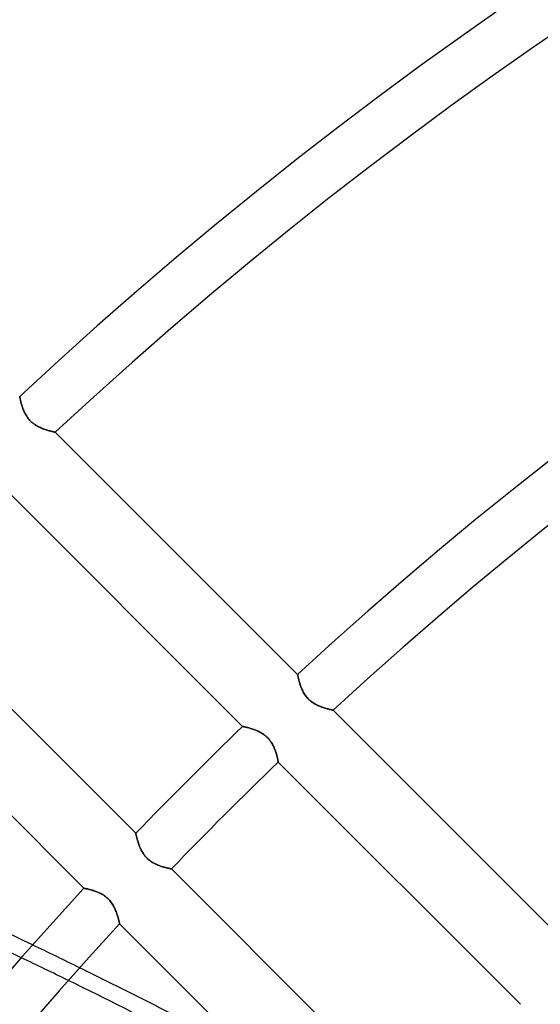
# Model space of a CAD drawing. Header units: millimetres. Extents: x -243 to 243, y -242 to 242.
# Tile 27 of 77: x -104 to -85, y 90 to 125. Entities that reach past the tile are written whole.
import ezdxf

# ---------------------------------------------------------------- set-up
doc = ezdxf.new("R2010")
doc.units = ezdxf.units.MM
doc.layers.add('MAIN-1', color=7, linetype='Continuous')

msp = doc.modelspace()

# ---------------------------------------------------------------- linework, layer by layer
at = {"layer": 'MAIN-1'}
for p, q in [((-103.595, 111.188), (-103.595, 111.19)), ((-103.595, 111.19), (-103.595, 111.188)), ((-103.594, 111.183), (-103.595, 111.188)), ((-103.595, 111.188), (-103.594, 111.183)), ((-103.593, 111.176), (-103.594, 111.183)), ((-103.594, 111.183), (-103.593, 111.175)), ((-103.591, 111.165), (-103.593, 111.176)), ((-103.593, 111.175), (-103.591, 111.164)), ((-103.588, 111.151), (-103.591, 111.165)), ((-103.591, 111.164), (-103.588, 111.15)), ((-103.585, 111.134), (-103.588, 111.151)), ((-103.588, 111.15), (-103.584, 111.133)), ((-103.581, 111.115), (-103.585, 111.134)), ((-103.584, 111.133), (-103.58, 111.114)), ((-103.576, 111.093), (-103.581, 111.115)), ((-103.58, 111.114), (-103.576, 111.091)), ((-103.571, 111.069), (-103.576, 111.093)), ((-103.576, 111.091), (-103.57, 111.066)), ((-103.564, 111.042), (-103.571, 111.069)), ((-103.57, 111.066), (-103.564, 111.039)), ((-103.558, 111.014), (-103.564, 111.042)), ((-103.564, 111.039), (-103.557, 111.01)), ((-103.55, 110.984), (-103.558, 111.014)), ((-103.557, 111.01), (-103.549, 110.979)), ((-103.542, 110.952), (-103.55, 110.984)), ((-103.549, 110.979), (-103.54, 110.946)), ((-103.532, 110.918), (-103.542, 110.952)), ((-103.54, 110.946), (-103.531, 110.912)), ((-103.522, 110.883), (-103.532, 110.918)), ((-103.531, 110.912), (-103.52, 110.876)), ((-103.511, 110.847), (-103.522, 110.883)), ((-103.52, 110.876), (-103.508, 110.839)), ((-103.498, 110.809), (-103.511, 110.847)), ((-103.508, 110.839), (-103.496, 110.802)), ((-103.485, 110.771), (-103.498, 110.809)), ((-103.496, 110.802), (-103.482, 110.763)), ((-103.47, 110.731), (-103.485, 110.771)), ((-103.482, 110.763), (-103.467, 110.724)), ((-103.453, 110.692), (-103.47, 110.731)), ((-103.467, 110.724), (-103.451, 110.685)), ((-103.436, 110.651), (-103.453, 110.692)), ((-103.451, 110.685), (-103.433, 110.646)), ((-103.416, 110.611), (-103.436, 110.651)), ((-103.433, 110.646), (-103.414, 110.606)), ((-103.395, 110.571), (-103.416, 110.611)), ((-103.414, 110.606), (-103.393, 110.567)), ((-103.372, 110.53), (-103.395, 110.571)), ((-103.393, 110.567), (-103.37, 110.527)), ((-103.347, 110.491), (-103.372, 110.53)), ((-103.37, 110.527), (-103.346, 110.488)), ((-103.321, 110.451), (-103.347, 110.491)), ((-103.346, 110.488), (-103.319, 110.45)), ((-103.292, 110.413), (-103.321, 110.451)), ((-103.319, 110.45), (-103.291, 110.412)), ((-103.261, 110.375), (-103.292, 110.413)), ((-103.291, 110.412), (-103.261, 110.375)), ((-103.229, 110.34), (-103.261, 110.375)), ((-103.261, 110.375), (-103.229, 110.34)), ((-103.195, 110.306), (-103.229, 110.34)), ((-103.229, 110.34), (-103.195, 110.307)), ((-103.195, 110.307), (-103.16, 110.275)), ((-103.159, 110.274), (-103.195, 110.306)), ((-103.16, 110.275), (-103.124, 110.244)), ((-103.122, 110.243), (-103.159, 110.274)), ((-103.124, 110.244), (-103.086, 110.216)), ((-103.084, 110.214), (-103.122, 110.243)), ((-103.086, 110.216), (-103.047, 110.189)), ((-103.045, 110.187), (-103.084, 110.214)), ((-103.047, 110.189), (-103.008, 110.164)), ((-103.005, 110.162), (-103.045, 110.187)), ((-103.008, 110.164), (-102.968, 110.141)), ((-102.965, 110.139), (-103.005, 110.162)), ((-102.968, 110.141), (-102.928, 110.12)), ((-102.925, 110.118), (-102.965, 110.139)), ((-102.928, 110.12), (-102.888, 110.1)), ((-102.884, 110.098), (-102.925, 110.118)), ((-102.888, 110.1), (-102.848, 110.082)), ((-102.844, 110.08), (-102.884, 110.098)), ((-102.848, 110.082), (-102.809, 110.064)), ((-102.805, 110.063), (-102.844, 110.08)), ((-102.809, 110.064), (-102.769, 110.049)), ((-102.766, 110.047), (-102.805, 110.063)), ((-102.769, 110.049), (-102.73, 110.034)), ((-102.727, 110.033), (-102.766, 110.047)), ((-102.73, 110.034), (-102.692, 110.021)), ((-102.689, 110.02), (-102.727, 110.033)), ((-102.692, 110.021), (-102.654, 110.008)), ((-102.651, 110.007), (-102.689, 110.02)), ((-102.654, 110.008), (-102.617, 109.997)), ((-102.615, 109.996), (-102.651, 110.007)), ((-102.617, 109.997), (-102.582, 109.986)), ((-102.58, 109.985), (-102.615, 109.996)), ((-102.582, 109.986), (-102.548, 109.976)), ((-102.546, 109.976), (-102.58, 109.985)), ((-102.548, 109.976), (-102.516, 109.968)), ((-102.515, 109.967), (-102.546, 109.976)), ((-102.516, 109.968), (-102.486, 109.96)), ((-102.485, 109.959), (-102.515, 109.967)), ((-102.486, 109.96), (-102.458, 109.953)), ((-102.457, 109.952), (-102.485, 109.959)), ((-102.458, 109.953), (-102.432, 109.947)), ((-102.431, 109.946), (-102.457, 109.952)), ((-102.432, 109.947), (-102.409, 109.941)), ((-102.408, 109.941), (-102.431, 109.946)), ((-102.409, 109.941), (-102.388, 109.936)), ((-102.388, 109.936), (-102.408, 109.941)), ((-102.37, 109.932), (-102.388, 109.936)), ((-102.388, 109.936), (-102.371, 109.932)), ((-102.371, 109.932), (-102.356, 109.929)), ((-102.355, 109.929), (-102.37, 109.932)), ((-102.356, 109.929), (-102.344, 109.926)), ((-102.344, 109.926), (-102.355, 109.929)), ((-102.336, 109.925), (-102.344, 109.926)), ((-102.344, 109.926), (-102.336, 109.925)), ((-102.331, 109.924), (-102.336, 109.925)), ((-102.336, 109.925), (-102.331, 109.924)), ((-102.329, 109.923), (-102.331, 109.924)), ((-102.331, 109.924), (-102.329, 109.923)), ((-93.716, 101.31), (-102.329, 109.923)), ((-104.278, 108.076), (-95.67, 99.467)), ((-99.467, 95.67), (-108.076, 104.278)), ((-109.923, 102.329), (-101.31, 93.716)), ((-93.716, 101.309), (-93.716, 101.31)), ((-93.716, 101.31), (-93.716, 101.309)), ((-93.715, 101.304), (-93.716, 101.309)), ((-93.716, 101.309), (-93.715, 101.304)), ((-93.713, 101.296), (-93.715, 101.304)), ((-93.715, 101.304), (-93.713, 101.296)), ((-93.711, 101.285), (-93.713, 101.296)), ((-93.713, 101.296), (-93.711, 101.285)), ((-93.709, 101.271), (-93.711, 101.285)), ((-93.711, 101.285), (-93.708, 101.271)), ((-93.705, 101.255), (-93.709, 101.271)), ((-93.708, 101.271), (-93.705, 101.254)), ((-93.701, 101.235), (-93.705, 101.255)), ((-93.705, 101.254), (-93.701, 101.234)), ((-93.697, 101.214), (-93.701, 101.235)), ((-93.701, 101.234), (-93.696, 101.212)), ((-93.691, 101.189), (-93.697, 101.214)), ((-93.696, 101.212), (-93.691, 101.187)), ((-93.685, 101.163), (-93.691, 101.189)), ((-93.691, 101.187), (-93.685, 101.16)), ((-93.678, 101.135), (-93.685, 101.163)), ((-93.685, 101.16), (-93.678, 101.131)), ((-93.671, 101.104), (-93.678, 101.135)), ((-93.678, 101.131), (-93.67, 101.1)), ((-93.662, 101.072), (-93.671, 101.104)), ((-93.67, 101.1), (-93.661, 101.067)), ((-93.653, 101.039), (-93.662, 101.072)), ((-93.661, 101.067), (-93.651, 101.032)), ((-93.643, 101.004), (-93.653, 101.039)), ((-93.651, 101.032), (-93.641, 100.997)), ((-93.632, 100.967), (-93.643, 101.004)), ((-93.641, 100.997), (-93.629, 100.96)), ((-93.619, 100.93), (-93.632, 100.967)), ((-93.629, 100.96), (-93.617, 100.922)), ((-93.606, 100.891), (-93.619, 100.93)), ((-93.617, 100.922), (-93.603, 100.884)), ((-93.591, 100.852), (-93.606, 100.891)), ((-93.603, 100.884), (-93.588, 100.845)), ((-93.574, 100.812), (-93.591, 100.852)), ((-93.588, 100.845), (-93.572, 100.806)), ((-93.557, 100.772), (-93.574, 100.812)), ((-93.572, 100.806), (-93.554, 100.767)), ((-93.537, 100.732), (-93.557, 100.772)), ((-93.554, 100.767), (-93.535, 100.727)), ((-93.516, 100.691), (-93.537, 100.732)), ((-93.535, 100.727), (-93.514, 100.687)), ((-93.493, 100.651), (-93.516, 100.691)), ((-93.514, 100.687), (-93.491, 100.648)), ((-93.468, 100.611), (-93.493, 100.651)), ((-93.491, 100.648), (-93.467, 100.609)), ((-93.442, 100.572), (-93.468, 100.611)), ((-93.467, 100.609), (-93.44, 100.57)), ((-93.413, 100.533), (-93.442, 100.572)), ((-93.44, 100.57), (-93.412, 100.532)), ((-93.382, 100.496), (-93.413, 100.533)), ((-93.412, 100.532), (-93.381, 100.496)), ((-93.349, 100.461), (-93.382, 100.496)), ((-93.381, 100.496), (-93.35, 100.461)), ((-93.35, 100.461), (-93.316, 100.427)), ((-93.315, 100.427), (-93.349, 100.461)), ((-93.316, 100.427), (-93.281, 100.396)), ((-93.28, 100.395), (-93.315, 100.427)), ((-93.281, 100.396), (-93.244, 100.365)), ((-93.243, 100.364), (-93.28, 100.395)), ((-93.244, 100.365), (-93.206, 100.337)), ((-93.204, 100.335), (-93.243, 100.364)), ((-93.206, 100.337), (-93.168, 100.31)), ((-93.165, 100.308), (-93.204, 100.335)), ((-93.168, 100.31), (-93.128, 100.285)), ((-93.125, 100.283), (-93.165, 100.308)), ((-93.128, 100.285), (-93.089, 100.262)), ((-93.085, 100.26), (-93.125, 100.283)), ((-93.089, 100.262), (-93.049, 100.24)), ((-93.045, 100.239), (-93.085, 100.26)), ((-93.049, 100.24), (-93.009, 100.221)), ((-93.005, 100.219), (-93.045, 100.239)), ((-93.009, 100.221), (-92.969, 100.202)), ((-92.965, 100.201), (-93.005, 100.219)), ((-92.969, 100.202), (-92.929, 100.185)), ((-92.925, 100.184), (-92.965, 100.201)), ((-92.929, 100.185), (-92.89, 100.17)), ((-92.886, 100.168), (-92.925, 100.184)), ((-92.89, 100.17), (-92.851, 100.155)), ((-92.847, 100.154), (-92.886, 100.168)), ((-92.851, 100.155), (-92.812, 100.141)), ((-92.809, 100.14), (-92.847, 100.154)), ((-92.812, 100.141), (-92.775, 100.129)), ((-92.772, 100.128), (-92.809, 100.14)), ((-92.775, 100.129), (-92.738, 100.117)), ((-92.736, 100.117), (-92.772, 100.128)), ((-92.738, 100.117), (-92.703, 100.107)), ((-92.701, 100.106), (-92.736, 100.117)), ((-92.703, 100.107), (-92.669, 100.097)), ((-92.667, 100.097), (-92.701, 100.106)), ((-92.669, 100.097), (-92.637, 100.088)), ((-92.635, 100.088), (-92.667, 100.097)), ((-92.637, 100.088), (-92.607, 100.08)), ((-92.605, 100.08), (-92.635, 100.088)), ((-92.607, 100.08), (-92.579, 100.073)), ((-92.577, 100.073), (-92.605, 100.08)), ((-92.579, 100.073), (-92.553, 100.067)), ((-92.552, 100.067), (-92.577, 100.073)), ((-92.553, 100.067), (-92.53, 100.062)), ((-92.529, 100.061), (-92.552, 100.067)), ((-92.53, 100.062), (-92.509, 100.057)), ((-92.508, 100.057), (-92.529, 100.061)), ((-92.509, 100.057), (-92.491, 100.053)), ((-92.49, 100.053), (-92.508, 100.057)), ((-92.491, 100.053), (-92.476, 100.049)), ((-92.476, 100.049), (-92.49, 100.053)), ((-92.464, 100.047), (-92.476, 100.049)), ((-92.476, 100.049), (-92.465, 100.047)), ((-92.465, 100.047), (-92.456, 100.045)), ((-92.456, 100.045), (-92.464, 100.047)), ((-92.451, 100.044), (-92.456, 100.045)), ((-92.456, 100.045), (-92.451, 100.044)), ((-92.449, 100.044), (-92.451, 100.044)), ((-92.451, 100.044), (-92.449, 100.044)), ((-83.835, 91.429), (-92.449, 100.044)), ((-95.67, 99.467), (-95.668, 99.467)), ((-95.668, 99.467), (-95.67, 99.467)), ((-95.668, 99.467), (-95.663, 99.466)), ((-95.663, 99.466), (-95.668, 99.467)), ((-95.663, 99.466), (-95.655, 99.464)), ((-95.655, 99.464), (-95.663, 99.466)), ((-95.655, 99.464), (-95.644, 99.462)), ((-95.644, 99.462), (-95.655, 99.464)), ((-95.644, 99.462), (-95.629, 99.459)), ((-95.629, 99.459), (-95.644, 99.462)), ((-95.629, 99.459), (-95.612, 99.455)), ((-95.611, 99.455), (-95.629, 99.459)), ((-95.612, 99.455), (-95.592, 99.45)), ((-95.591, 99.45), (-95.611, 99.455)), ((-95.592, 99.45), (-95.569, 99.445)), ((-95.568, 99.445), (-95.591, 99.45)), ((-95.569, 99.445), (-95.543, 99.439)), ((-95.543, 99.439), (-95.568, 99.445)), ((-95.543, 99.439), (-95.516, 99.432)), ((-95.515, 99.432), (-95.543, 99.439)), ((-95.516, 99.432), (-95.486, 99.425)), ((-95.486, 99.424), (-95.515, 99.432)), ((-95.486, 99.425), (-95.455, 99.416)), ((-95.454, 99.416), (-95.486, 99.424)), ((-95.455, 99.416), (-95.421, 99.407)), ((-95.421, 99.407), (-95.454, 99.416)), ((-95.421, 99.407), (-95.387, 99.397)), ((-95.386, 99.396), (-95.421, 99.407)), ((-95.387, 99.397), (-95.351, 99.386)), ((-95.35, 99.385), (-95.386, 99.396)), ((-95.351, 99.386), (-95.314, 99.373)), ((-95.312, 99.373), (-95.35, 99.385)), ((-95.314, 99.373), (-95.276, 99.36)), ((-95.274, 99.36), (-95.312, 99.373)), ((-95.276, 99.36), (-95.237, 99.346)), ((-95.235, 99.345), (-95.274, 99.36)), ((-95.237, 99.346), (-95.198, 99.331)), ((-95.196, 99.33), (-95.235, 99.345)), ((-95.198, 99.331), (-95.159, 99.314)), ((-95.156, 99.313), (-95.196, 99.33)), ((-95.159, 99.314), (-95.119, 99.296)), ((-95.116, 99.295), (-95.156, 99.313)), ((-95.119, 99.296), (-95.08, 99.277)), ((-95.076, 99.275), (-95.116, 99.295)), ((-95.08, 99.277), (-95.04, 99.256)), ((-95.036, 99.254), (-95.076, 99.275)), ((-95.04, 99.256), (-95, 99.233)), ((-94.997, 99.231), (-95.036, 99.254)), ((-95, 99.233), (-94.961, 99.208)), ((-94.958, 99.206), (-94.997, 99.231)), ((-94.961, 99.208), (-94.922, 99.182)), ((-94.919, 99.18), (-94.958, 99.206)), ((-94.922, 99.182), (-94.884, 99.154)), ((-94.881, 99.151), (-94.919, 99.18)), ((-94.884, 99.154), (-94.847, 99.124)), ((-94.844, 99.121), (-94.881, 99.151)), ((-94.847, 99.124), (-94.812, 99.092)), ((-94.809, 99.089), (-94.844, 99.121)), ((-94.812, 99.092), (-94.778, 99.059)), ((-94.775, 99.056), (-94.809, 99.089)), ((-94.778, 99.059), (-94.746, 99.024)), ((-94.743, 99.021), (-94.775, 99.056)), ((-94.746, 99.024), (-94.716, 98.987)), ((-94.713, 98.984), (-94.743, 99.021)), ((-94.716, 98.987), (-94.687, 98.949)), ((-94.685, 98.946), (-94.713, 98.984)), ((-94.687, 98.949), (-94.66, 98.911)), ((-94.658, 98.908), (-94.685, 98.946)), ((-94.66, 98.911), (-94.635, 98.872)), ((-94.633, 98.869), (-94.658, 98.908)), ((-94.635, 98.872), (-94.612, 98.832)), ((-94.61, 98.829), (-94.633, 98.869)), ((-94.612, 98.832), (-94.591, 98.792)), ((-94.589, 98.789), (-94.61, 98.829)), ((-94.591, 98.792), (-94.571, 98.752)), ((-94.57, 98.749), (-94.589, 98.789)), ((-94.571, 98.752), (-94.553, 98.713)), ((-94.552, 98.71), (-94.57, 98.749)), ((-94.553, 98.713), (-94.536, 98.673)), ((-94.536, 98.671), (-94.552, 98.71)), ((-94.536, 98.673), (-94.521, 98.634)), ((-94.52, 98.632), (-94.536, 98.671)), ((-94.521, 98.634), (-94.507, 98.595)), ((-94.507, 98.594), (-94.52, 98.632)), ((-94.507, 98.595), (-94.494, 98.557)), ((-94.494, 98.556), (-94.507, 98.594)), ((-94.494, 98.557), (-94.482, 98.519)), ((-94.482, 98.519), (-94.494, 98.556)), ((-94.482, 98.519), (-94.471, 98.483)), ((-94.471, 98.483), (-94.482, 98.519)), ((-94.471, 98.483), (-94.461, 98.448)), ((-94.461, 98.448), (-94.471, 98.483)), ((-94.461, 98.448), (-94.452, 98.415)), ((-94.452, 98.415), (-94.461, 98.448)), ((-94.452, 98.415), (-94.444, 98.384)), ((-94.444, 98.384), (-94.452, 98.415)), ((-94.444, 98.384), (-94.437, 98.354)), ((-94.437, 98.354), (-94.444, 98.384)), ((-94.437, 98.354), (-94.431, 98.327)), ((-94.431, 98.327), (-94.437, 98.354)), ((-94.431, 98.327), (-94.425, 98.302)), ((-94.425, 98.302), (-94.431, 98.327)), ((-94.425, 98.302), (-94.42, 98.279)), ((-94.42, 98.279), (-94.425, 98.302)), ((-94.42, 98.279), (-94.416, 98.259)), ((-94.416, 98.259), (-94.42, 98.279)), ((-94.416, 98.259), (-94.412, 98.242)), ((-94.412, 98.242), (-94.416, 98.259)), ((-94.412, 98.242), (-94.409, 98.227)), ((-94.409, 98.227), (-94.412, 98.242)), ((-94.409, 98.227), (-94.407, 98.216)), ((-94.407, 98.216), (-94.409, 98.227)), ((-94.407, 98.216), (-94.405, 98.208)), ((-94.405, 98.208), (-94.407, 98.216)), ((-94.405, 98.208), (-94.404, 98.203)), ((-94.404, 98.203), (-94.405, 98.208)), ((-94.404, 98.203), (-94.404, 98.201)), ((-94.404, 98.201), (-94.404, 98.203)), ((-94.404, 98.201), (-85.795, 89.593)), ((-99.467, 95.668), (-99.467, 95.67)), ((-99.467, 95.67), (-99.467, 95.668)), ((-99.466, 95.663), (-99.467, 95.668)), ((-99.467, 95.668), (-99.466, 95.663)), ((-99.464, 95.655), (-99.466, 95.663)), ((-99.466, 95.663), (-99.464, 95.655)), ((-99.462, 95.644), (-99.464, 95.655)), ((-99.464, 95.655), (-99.462, 95.644)), ((-99.459, 95.629), (-99.462, 95.644)), ((-99.462, 95.644), (-99.459, 95.629)), ((-99.455, 95.611), (-99.459, 95.629)), ((-99.459, 95.629), (-99.455, 95.612)), ((-99.455, 95.612), (-99.45, 95.592)), ((-99.45, 95.591), (-99.455, 95.611)), ((-99.45, 95.592), (-99.445, 95.569)), ((-99.445, 95.568), (-99.45, 95.591)), ((-99.445, 95.569), (-99.439, 95.543)), ((-99.439, 95.543), (-99.445, 95.568)), ((-99.432, 95.515), (-99.439, 95.543)), ((-99.439, 95.543), (-99.432, 95.516)), ((-99.432, 95.516), (-99.425, 95.486)), ((-99.424, 95.486), (-99.432, 95.515)), ((-99.425, 95.486), (-99.416, 95.455)), ((-99.416, 95.454), (-99.424, 95.486)), ((-99.416, 95.455), (-99.407, 95.421)), ((-99.407, 95.421), (-99.416, 95.454)), ((-99.396, 95.386), (-99.407, 95.421)), ((-99.407, 95.421), (-99.397, 95.387)), ((-99.397, 95.387), (-99.386, 95.351)), ((-99.385, 95.35), (-99.396, 95.386)), ((-99.386, 95.351), (-99.373, 95.314)), ((-99.373, 95.312), (-99.385, 95.35)), ((-99.373, 95.314), (-99.36, 95.276)), ((-99.36, 95.274), (-99.373, 95.312)), ((-99.36, 95.276), (-99.346, 95.237)), ((-99.345, 95.235), (-99.36, 95.274)), ((-99.346, 95.237), (-99.331, 95.198)), ((-99.33, 95.196), (-99.345, 95.235)), ((-99.331, 95.198), (-99.314, 95.159)), ((-99.313, 95.156), (-99.33, 95.196)), ((-99.314, 95.159), (-99.296, 95.119)), ((-99.295, 95.116), (-99.313, 95.156)), ((-99.296, 95.119), (-99.277, 95.08)), ((-99.275, 95.076), (-99.295, 95.116)), ((-99.277, 95.08), (-99.256, 95.04)), ((-99.254, 95.036), (-99.275, 95.076)), ((-99.256, 95.04), (-99.233, 95)), ((-99.231, 94.997), (-99.254, 95.036)), ((-99.233, 95), (-99.208, 94.961)), ((-99.206, 94.958), (-99.231, 94.997)), ((-99.208, 94.961), (-99.182, 94.922)), ((-99.18, 94.919), (-99.206, 94.958)), ((-99.182, 94.922), (-99.154, 94.884)), ((-99.151, 94.881), (-99.18, 94.919)), ((-99.154, 94.884), (-99.124, 94.847)), ((-99.121, 94.844), (-99.151, 94.881)), ((-99.124, 94.847), (-99.092, 94.812)), ((-99.089, 94.809), (-99.121, 94.844)), ((-99.092, 94.812), (-99.059, 94.778)), ((-99.056, 94.775), (-99.089, 94.809)), ((-99.059, 94.778), (-99.024, 94.746)), ((-99.021, 94.743), (-99.056, 94.775)), ((-99.024, 94.746), (-98.987, 94.716)), ((-98.984, 94.713), (-99.021, 94.743)), ((-98.987, 94.716), (-98.949, 94.687)), ((-98.946, 94.685), (-98.984, 94.713)), ((-98.949, 94.687), (-98.911, 94.66)), ((-98.908, 94.658), (-98.946, 94.685)), ((-98.911, 94.66), (-98.872, 94.635)), ((-98.869, 94.633), (-98.908, 94.658)), ((-98.872, 94.635), (-98.832, 94.612)), ((-98.829, 94.61), (-98.869, 94.633)), ((-98.832, 94.612), (-98.792, 94.591)), ((-98.789, 94.589), (-98.829, 94.61)), ((-98.792, 94.591), (-98.752, 94.571)), ((-98.749, 94.57), (-98.789, 94.589)), ((-98.752, 94.571), (-98.713, 94.553)), ((-98.71, 94.552), (-98.749, 94.57)), ((-98.713, 94.553), (-98.673, 94.536)), ((-98.671, 94.536), (-98.71, 94.552)), ((-98.673, 94.536), (-98.634, 94.521)), ((-98.632, 94.52), (-98.671, 94.536)), ((-98.634, 94.521), (-98.595, 94.507)), ((-98.594, 94.507), (-98.632, 94.52)), ((-98.595, 94.507), (-98.557, 94.494)), ((-98.556, 94.494), (-98.594, 94.507)), ((-98.557, 94.494), (-98.519, 94.482)), ((-98.519, 94.482), (-98.556, 94.494)), ((-98.483, 94.471), (-98.519, 94.482)), ((-98.519, 94.482), (-98.483, 94.471)), ((-98.448, 94.461), (-98.483, 94.471)), ((-98.483, 94.471), (-98.448, 94.461)), ((-98.415, 94.452), (-98.448, 94.461)), ((-98.448, 94.461), (-98.415, 94.452)), ((-98.384, 94.444), (-98.415, 94.452)), ((-98.415, 94.452), (-98.384, 94.444)), ((-98.354, 94.437), (-98.384, 94.444)), ((-98.384, 94.444), (-98.354, 94.437)), ((-98.327, 94.431), (-98.354, 94.437)), ((-98.354, 94.437), (-98.327, 94.431)), ((-98.302, 94.425), (-98.327, 94.431)), ((-98.327, 94.431), (-98.302, 94.425)), ((-98.279, 94.42), (-98.302, 94.425)), ((-98.302, 94.425), (-98.279, 94.42)), ((-98.259, 94.416), (-98.279, 94.42)), ((-98.279, 94.42), (-98.259, 94.416)), ((-98.242, 94.412), (-98.259, 94.416)), ((-98.259, 94.416), (-98.242, 94.412)), ((-98.227, 94.409), (-98.242, 94.412)), ((-98.242, 94.412), (-98.227, 94.409)), ((-98.216, 94.407), (-98.227, 94.409)), ((-98.227, 94.409), (-98.216, 94.407)), ((-98.208, 94.405), (-98.216, 94.407)), ((-98.216, 94.407), (-98.208, 94.405)), ((-98.203, 94.404), (-98.208, 94.405)), ((-98.208, 94.405), (-98.203, 94.404)), ((-98.201, 94.404), (-98.203, 94.404)), ((-98.203, 94.404), (-98.201, 94.404)), ((-89.593, 85.795), (-98.201, 94.404)), ((-101.31, 93.716), (-101.309, 93.716)), ((-101.309, 93.716), (-101.31, 93.716)), ((-101.309, 93.716), (-101.304, 93.715)), ((-101.304, 93.715), (-101.309, 93.716)), ((-101.304, 93.715), (-101.296, 93.713)), ((-101.296, 93.713), (-101.304, 93.715)), ((-101.296, 93.713), (-101.285, 93.711)), ((-101.285, 93.711), (-101.296, 93.713)), ((-101.285, 93.711), (-101.271, 93.708)), ((-101.271, 93.709), (-101.285, 93.711)), ((-101.255, 93.705), (-101.271, 93.709)), ((-101.271, 93.708), (-101.254, 93.705)), ((-101.235, 93.701), (-101.255, 93.705)), ((-101.254, 93.705), (-101.234, 93.701)), ((-101.214, 93.697), (-101.235, 93.701)), ((-101.234, 93.701), (-101.212, 93.696)), ((-101.189, 93.691), (-101.214, 93.697)), ((-101.212, 93.696), (-101.187, 93.691)), ((-101.163, 93.685), (-101.189, 93.691)), ((-101.187, 93.691), (-101.16, 93.685)), ((-101.135, 93.678), (-101.163, 93.685)), ((-101.16, 93.685), (-101.131, 93.678)), ((-101.104, 93.671), (-101.135, 93.678)), ((-101.131, 93.678), (-101.1, 93.67)), ((-101.072, 93.662), (-101.104, 93.671)), ((-101.1, 93.67), (-101.067, 93.661)), ((-101.039, 93.653), (-101.072, 93.662)), ((-101.067, 93.661), (-101.032, 93.651)), ((-101.004, 93.643), (-101.039, 93.653)), ((-101.032, 93.651), (-100.997, 93.641)), ((-100.967, 93.632), (-101.004, 93.643)), ((-100.997, 93.641), (-100.96, 93.629)), ((-100.93, 93.619), (-100.967, 93.632)), ((-100.96, 93.629), (-100.922, 93.617)), ((-100.891, 93.606), (-100.93, 93.619)), ((-100.922, 93.617), (-100.884, 93.603)), ((-100.852, 93.591), (-100.891, 93.606)), ((-100.884, 93.603), (-100.845, 93.588)), ((-100.812, 93.574), (-100.852, 93.591)), ((-100.845, 93.588), (-100.806, 93.572)), ((-100.772, 93.557), (-100.812, 93.574)), ((-100.806, 93.572), (-100.767, 93.554)), ((-100.732, 93.537), (-100.772, 93.557)), ((-100.767, 93.554), (-100.727, 93.535)), ((-100.691, 93.516), (-100.732, 93.537)), ((-100.727, 93.535), (-100.687, 93.514)), ((-100.651, 93.493), (-100.691, 93.516)), ((-100.687, 93.514), (-100.648, 93.491)), ((-100.611, 93.468), (-100.651, 93.493)), ((-100.648, 93.491), (-100.609, 93.467)), ((-100.572, 93.442), (-100.611, 93.468)), ((-100.609, 93.467), (-100.57, 93.44)), ((-100.533, 93.413), (-100.572, 93.442)), ((-100.57, 93.44), (-100.532, 93.412)), ((-100.496, 93.382), (-100.533, 93.413)), ((-100.532, 93.412), (-100.496, 93.381)), ((-100.461, 93.349), (-100.496, 93.382)), ((-100.496, 93.381), (-100.461, 93.35)), ((-100.461, 93.35), (-100.427, 93.316)), ((-100.427, 93.315), (-100.461, 93.349)), ((-100.427, 93.316), (-100.396, 93.281)), ((-100.395, 93.28), (-100.427, 93.315)), ((-100.396, 93.281), (-100.365, 93.244)), ((-100.364, 93.243), (-100.395, 93.28)), ((-100.365, 93.244), (-100.337, 93.206)), ((-100.335, 93.204), (-100.364, 93.243)), ((-100.337, 93.206), (-100.31, 93.168)), ((-100.308, 93.165), (-100.335, 93.204)), ((-100.31, 93.168), (-100.285, 93.128)), ((-100.283, 93.125), (-100.308, 93.165)), ((-100.285, 93.128), (-100.262, 93.089)), ((-100.26, 93.085), (-100.283, 93.125)), ((-100.262, 93.089), (-100.24, 93.049)), ((-100.239, 93.045), (-100.26, 93.085)), ((-100.24, 93.049), (-100.221, 93.009)), ((-100.219, 93.005), (-100.239, 93.045)), ((-100.221, 93.009), (-100.202, 92.969)), ((-100.201, 92.965), (-100.219, 93.005)), ((-100.202, 92.969), (-100.185, 92.929)), ((-100.184, 92.925), (-100.201, 92.965)), ((-100.185, 92.929), (-100.17, 92.89)), ((-100.168, 92.886), (-100.184, 92.925)), ((-100.17, 92.89), (-100.155, 92.851)), ((-100.154, 92.847), (-100.168, 92.886)), ((-100.155, 92.851), (-100.141, 92.812)), ((-100.14, 92.809), (-100.154, 92.847)), ((-100.141, 92.812), (-100.129, 92.775)), ((-100.128, 92.772), (-100.14, 92.809)), ((-100.129, 92.775), (-100.117, 92.738)), ((-100.117, 92.736), (-100.128, 92.772)), ((-100.117, 92.738), (-100.107, 92.703)), ((-100.106, 92.701), (-100.117, 92.736)), ((-100.107, 92.703), (-100.097, 92.669)), ((-100.097, 92.667), (-100.106, 92.701)), ((-100.097, 92.669), (-100.088, 92.637)), ((-100.088, 92.635), (-100.097, 92.667)), ((-100.088, 92.637), (-100.08, 92.607)), ((-100.08, 92.605), (-100.088, 92.635)), ((-100.08, 92.607), (-100.073, 92.579)), ((-100.073, 92.577), (-100.08, 92.605)), ((-100.073, 92.579), (-100.067, 92.553)), ((-100.067, 92.552), (-100.073, 92.577)), ((-100.067, 92.553), (-100.062, 92.53)), ((-100.061, 92.529), (-100.067, 92.552)), ((-100.062, 92.53), (-100.057, 92.509)), ((-100.057, 92.508), (-100.061, 92.529)), ((-100.057, 92.509), (-100.053, 92.491)), ((-100.053, 92.49), (-100.057, 92.508)), ((-100.053, 92.491), (-100.049, 92.476)), ((-100.049, 92.476), (-100.053, 92.49)), ((-100.049, 92.476), (-100.047, 92.465)), ((-100.047, 92.464), (-100.049, 92.476)), ((-100.047, 92.465), (-100.045, 92.456)), ((-100.045, 92.456), (-100.047, 92.464)), ((-100.045, 92.456), (-100.044, 92.451)), ((-100.044, 92.451), (-100.045, 92.456)), ((-100.044, 92.451), (-100.044, 92.449)), ((-100.044, 92.449), (-100.044, 92.451)), ((-100.044, 92.449), (-91.429, 83.835))]:
    msp.add_line(p, q, dxfattribs=at)
for radius, start, end in [(189, 0, 180.00002), (188, 0, 180.00002), (180, 89.99998, 179.99998), (180, 89.99998, 270.00002), (179, 89.99998, 179.99998), (179, 89.99998, 270.00002), (165.933, 46.85454, 133.14542), (164.143, 46.87477, 133.1252), (151.971, 47.025, 132.97497), (150.181, 47.04917, 132.95085), (138.009, 47.22994, 132.77002), (136.219, 47.25928, 132.74068), (138.009, 133.88523, 136.11478), (136.219, 133.87056, 136.12944), (138.009, 137.22998, 180.00002), (136.219, 137.25932, 180.00002)]:
    msp.add_arc((0, 0), radius, start, end, dxfattribs=at)
for centre, major_axis, start_param, end_param in [((-178.124, -40.139), (-177.049, 57.527), -1.735788, -1.667266), ((-178.305, -40.698), (177.049, -57.527), 1.407121, 1.475573), ((-178.124, -40.139), (-177.049, 57.527), -1.745833, -1.735788), ((-178.305, -40.698), (177.049, -57.527), 1.397086, 1.407121), ((-178.124, -40.139), (-177.049, 57.527), -1.782704, -1.745833), ((-178.305, -40.698), (177.049, -57.527), 1.349132, 1.397086)]:
    msp.add_ellipse(centre, major_axis=major_axis, ratio=0.809017, start_param=start_param, end_param=end_param, dxfattribs=at)

doc.saveas('drawing.dxf')
